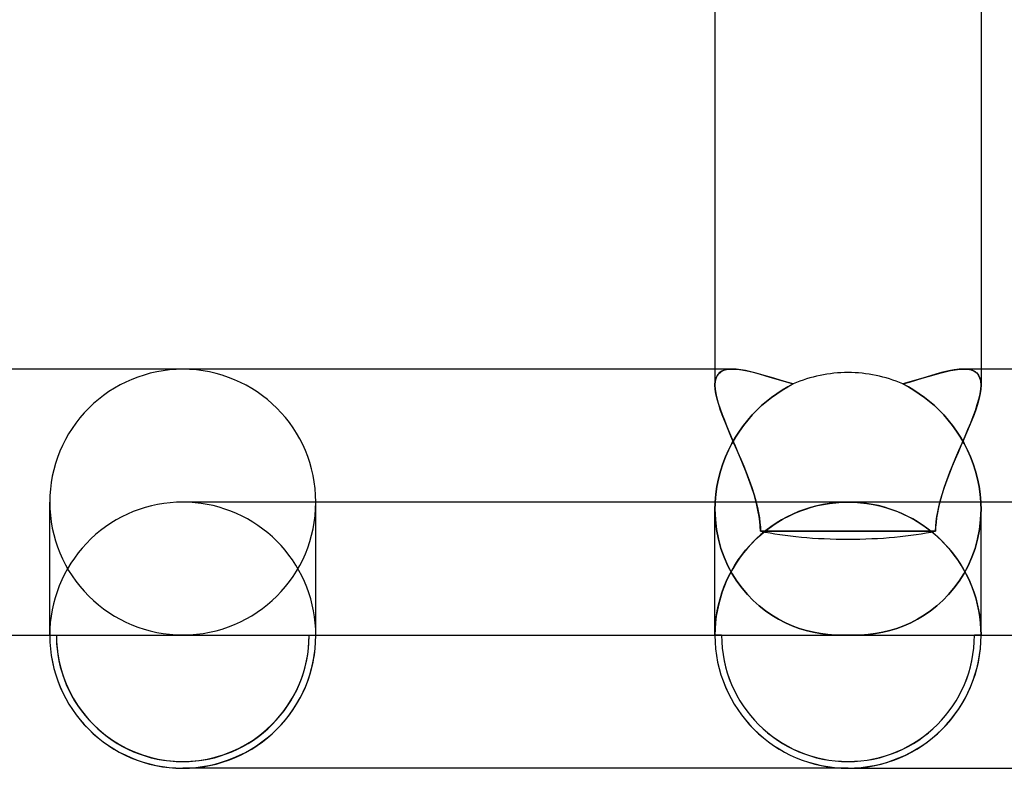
# Model space of a CAD drawing. Header units: millimetres. Extents: x -258 to 258, y -2 to 190.
# Tile 13 of 45: x -12 to 2, y -2 to 9. Entities that reach past the tile are written whole.
import ezdxf

# ---------------------------------------------------------------- set-up
doc = ezdxf.new("R2010")
doc.units = ezdxf.units.MM
doc.layers.add('HIDDEN', color=7, linetype='Continuous')
doc.layers.add('THICK', color=7, linetype='Continuous')

msp = doc.modelspace()

# ---------------------------------------------------------------- linework, layer by layer
at = {"layer": 'HIDDEN'}
for p, q in [((-2, 4), (-2, 3.76)), ((-1.801, 3.997), (-1.853, 3.986)), ((-1.808, 3.996), (-1.741, 4)), ((-1.742, 4), (-1.801, 3.997)), ((-1.741, 4), (-1.672, 3.997)), ((-1.672, 3.997), (-1.597, 3.987)), ((1.612, 3.989), (1.679, 3.997)), ((1.679, 3.997), (1.742, 4)), ((1.808, 3.996), (1.741, 4)), ((1.742, 4), (1.801, 3.997)), ((1.801, 3.997), (1.853, 3.986)), ((2, 4), (2, 3.76)), ((-1.984, 3.867), (-1.996, 3.817)), ((-1.995, 3.825), (-1.979, 3.88)), ((-1.963, 3.909), (-1.984, 3.867)), ((-1.979, 3.88), (-1.952, 3.925)), ((-1.935, 3.943), (-1.963, 3.909)), ((-1.952, 3.925), (-1.914, 3.959)), ((-1.898, 3.969), (-1.935, 3.943)), ((-1.914, 3.959), (-1.866, 3.982)), ((-1.853, 3.986), (-1.898, 3.969)), ((-1.866, 3.982), (-1.808, 3.996)), ((-1.597, 3.987), (-1.515, 3.971)), ((-1.515, 3.971), (-1.427, 3.951)), ((-1.427, 3.951), (-1.336, 3.926)), ((-1.336, 3.926), (-1.24, 3.899)), ((-1.24, 3.899), (-1.14, 3.869)), ((-1.14, 3.869), (-1.037, 3.839)), ((1.018, 3.833), (1.113, 3.861)), ((1.113, 3.861), (1.205, 3.889)), ((1.205, 3.889), (1.294, 3.915)), ((1.294, 3.915), (1.38, 3.938)), ((1.38, 3.938), (1.462, 3.959)), ((1.462, 3.959), (1.539, 3.976)), ((1.539, 3.976), (1.612, 3.989)), ((1.866, 3.982), (1.808, 3.996)), ((1.853, 3.986), (1.898, 3.969)), ((1.914, 3.959), (1.866, 3.982)), ((1.898, 3.969), (1.935, 3.943)), ((1.952, 3.925), (1.914, 3.959)), ((1.935, 3.943), (1.963, 3.909)), ((1.979, 3.88), (1.952, 3.925)), ((1.963, 3.909), (1.984, 3.867)), ((1.995, 3.825), (1.979, 3.88)), ((1.984, 3.867), (1.996, 3.817)), ((-2, 3.759), (-1.995, 3.825)), ((-1.996, 3.817), (-2, 3.76)), ((-2, 3.76), (-1.997, 3.699)), ((-1.996, 3.696), (-2, 3.759)), ((-1.037, 3.839), (-0.931, 3.807)), ((-0.907, 3.732), (-0.99, 3.683)), ((-0.931, 3.807), (-0.823, 3.777)), ((-0.823, 3.777), (-0.907, 3.732)), ((0.823, 3.777), (0.922, 3.805)), ((0.907, 3.732), (0.823, 3.777)), ((0.99, 3.683), (0.907, 3.732)), ((0.922, 3.805), (1.018, 3.833)), ((2, 3.759), (1.995, 3.825)), ((1.996, 3.817), (2, 3.76)), ((1.996, 3.696), (2, 3.759)), ((2, 3.76), (1.997, 3.699)), ((-1.997, 3.699), (-1.987, 3.633)), ((-1.985, 3.625), (-1.996, 3.696)), ((-1.987, 3.633), (-1.971, 3.562)), ((-1.968, 3.549), (-1.985, 3.625)), ((-1.971, 3.562), (-1.95, 3.485)), ((-1.148, 3.574), (-1.224, 3.514)), ((-1.07, 3.63), (-1.148, 3.574)), ((-0.99, 3.683), (-1.07, 3.63)), ((1.07, 3.63), (0.99, 3.683)), ((1.148, 3.574), (1.07, 3.63)), ((1.224, 3.514), (1.148, 3.574)), ((1.971, 3.562), (1.95, 3.485)), ((1.968, 3.549), (1.985, 3.625)), ((1.987, 3.633), (1.971, 3.562)), ((1.985, 3.625), (1.996, 3.696)), ((1.997, 3.699), (1.987, 3.633)), ((-1.944, 3.466), (-1.968, 3.549)), ((-1.95, 3.485), (-1.924, 3.404)), ((-1.915, 3.379), (-1.944, 3.466)), ((-1.924, 3.404), (-1.894, 3.319)), ((-1.298, 3.451), (-1.37, 3.382)), ((-1.224, 3.514), (-1.298, 3.451)), ((1.298, 3.451), (1.224, 3.514)), ((1.37, 3.382), (1.298, 3.451)), ((1.924, 3.404), (1.894, 3.319)), ((1.915, 3.379), (1.944, 3.466)), ((1.95, 3.485), (1.924, 3.404)), ((1.944, 3.466), (1.968, 3.549)), ((-1.882, 3.287), (-1.915, 3.379)), ((-1.894, 3.319), (-1.859, 3.23)), ((-1.844, 3.191), (-1.882, 3.287)), ((-1.44, 3.31), (-1.507, 3.233)), ((-1.37, 3.382), (-1.44, 3.31)), ((1.44, 3.31), (1.37, 3.382)), ((1.507, 3.233), (1.44, 3.31)), ((1.844, 3.191), (1.882, 3.287)), ((1.894, 3.319), (1.859, 3.23)), ((1.882, 3.287), (1.915, 3.379)), ((-1.859, 3.23), (-1.822, 3.138)), ((-1.803, 3.092), (-1.844, 3.191)), ((-1.822, 3.138), (-1.782, 3.043)), ((-1.572, 3.151), (-1.633, 3.066)), ((-1.507, 3.233), (-1.572, 3.151)), ((1.572, 3.151), (1.507, 3.233)), ((1.633, 3.066), (1.572, 3.151)), ((1.822, 3.138), (1.782, 3.043)), ((1.803, 3.092), (1.844, 3.191)), ((1.859, 3.23), (1.822, 3.138)), ((-1.759, 2.989), (-1.803, 3.092)), ((-1.782, 3.043), (-1.74, 2.946)), ((-1.714, 2.884), (-1.759, 2.989)), ((-1.692, 2.976), (-1.746, 2.881)), ((-1.633, 3.066), (-1.692, 2.976)), ((1.692, 2.976), (1.633, 3.066)), ((1.746, 2.881), (1.692, 2.976)), ((1.714, 2.884), (1.759, 2.989)), ((1.782, 3.043), (1.74, 2.946)), ((1.759, 2.989), (1.803, 3.092)), ((-1.746, 2.881), (-1.796, 2.783)), ((-1.74, 2.946), (-1.697, 2.847)), ((-1.667, 2.778), (-1.714, 2.884)), ((-1.697, 2.847), (-1.654, 2.746)), ((1.697, 2.847), (1.654, 2.746)), ((1.667, 2.778), (1.714, 2.884)), ((1.74, 2.946), (1.697, 2.847)), ((1.796, 2.783), (1.746, 2.881)), ((-1.842, 2.68), (-1.883, 2.574)), ((-1.796, 2.783), (-1.842, 2.68)), ((-1.621, 2.67), (-1.667, 2.778)), ((-1.654, 2.746), (-1.61, 2.644)), ((-1.575, 2.561), (-1.621, 2.67)), ((1.575, 2.561), (1.621, 2.67)), ((1.654, 2.746), (1.61, 2.644)), ((1.621, 2.67), (1.667, 2.778)), ((1.842, 2.68), (1.796, 2.783)), ((1.883, 2.574), (1.842, 2.68)), ((-1.883, 2.574), (-1.918, 2.465)), ((-1.61, 2.644), (-1.567, 2.541)), ((-1.531, 2.451), (-1.575, 2.561)), ((-1.567, 2.541), (-1.525, 2.436)), ((1.567, 2.541), (1.525, 2.436)), ((1.531, 2.451), (1.575, 2.561)), ((1.61, 2.644), (1.567, 2.541)), ((1.918, 2.465), (1.883, 2.574)), ((-1.918, 2.465), (-1.947, 2.352)), ((-1.489, 2.341), (-1.531, 2.451)), ((-1.525, 2.436), (-1.485, 2.33)), ((1.525, 2.436), (1.485, 2.33)), ((1.489, 2.341), (1.531, 2.451)), ((1.947, 2.352), (1.918, 2.465)), ((-1.971, 2.236), (-1.987, 2.119)), ((-1.947, 2.352), (-1.971, 2.236)), ((-1.449, 2.229), (-1.489, 2.341)), ((-1.485, 2.33), (-1.446, 2.221)), ((-1.413, 2.115), (-1.449, 2.229)), ((-1.446, 2.221), (-1.411, 2.111)), ((1.446, 2.221), (1.411, 2.111)), ((1.413, 2.115), (1.449, 2.229)), ((1.485, 2.33), (1.446, 2.221)), ((1.449, 2.229), (1.489, 2.341)), ((1.971, 2.236), (1.947, 2.352)), ((1.987, 2.119), (1.971, 2.236)), ((-1.987, 2.119), (-1.997, 2)), ((-1.38, 2), (-1.413, 2.115)), ((-1.411, 2.111), (-1.38, 2)), ((1.38, 2), (1.413, 2.115)), ((1.411, 2.111), (1.38, 2)), ((1.997, 2), (1.987, 2.119)), ((-9.907, 1.998), (-10, 2)), ((-9.815, 1.991), (-9.907, 1.998)), ((-9.723, 1.981), (-9.815, 1.991)), ((-9.632, 1.966), (-9.723, 1.981)), ((-9.542, 1.947), (-9.632, 1.966)), ((-9.453, 1.924), (-9.542, 1.947)), ((-8, 0), (-8, 2)), ((-2, 1.928), (-1.999, 1.946)), ((-1.999, 1.946), (-2, 1.928)), ((-2, 1.91), (-2, 1.928)), ((-2, 1.928), (-2, 1.91)), ((-1.999, 1.964), (-1.998, 1.982)), ((-1.998, 1.982), (-1.999, 1.964)), ((-1.999, 1.946), (-1.999, 1.964)), ((-1.999, 1.964), (-1.999, 1.946)), ((-1.998, 1.982), (-1.997, 2)), ((-1.997, 2), (-1.998, 1.982)), ((-1.38, 2), (-1.36, 1.917)), ((-1.363, 1.928), (-1.38, 2)), ((-1.348, 1.855), (-1.363, 1.928)), ((-0.471, 1.944), (-0.563, 1.919)), ((-0.547, 1.924), (-0.458, 1.947)), ((-0.378, 1.964), (-0.471, 1.944)), ((-0.458, 1.947), (-0.368, 1.966)), ((-0.284, 1.98), (-0.378, 1.964)), ((-0.368, 1.966), (-0.277, 1.981)), ((-0.19, 1.991), (-0.284, 1.98)), ((-0.277, 1.981), (-0.185, 1.991)), ((-0.095, 1.998), (-0.19, 1.991)), ((-0.185, 1.991), (-0.092, 1.998)), ((0, 2), (-0.095, 1.998)), ((-0.092, 1.998), (0, 2)), ((0.092, 1.998), (0, 2)), ((10, 2), (0, 2)), ((0.185, 1.991), (0.092, 1.998)), ((0.277, 1.981), (0.185, 1.991)), ((0.368, 1.966), (0.277, 1.981)), ((0.458, 1.947), (0.368, 1.966)), ((0.547, 1.924), (0.458, 1.947)), ((1.348, 1.855), (1.363, 1.928)), ((1.38, 2), (1.36, 1.917)), ((1.363, 1.928), (1.38, 2)), ((1.998, 1.982), (1.997, 2)), ((1.999, 1.964), (1.998, 1.982)), ((1.999, 1.946), (1.999, 1.964)), ((2, 1.928), (1.999, 1.946)), ((2, 1.91), (2, 1.928)), ((-9.365, 1.896), (-9.453, 1.924)), ((-9.278, 1.865), (-9.365, 1.896)), ((-9.192, 1.83), (-9.278, 1.865)), ((-9.108, 1.79), (-9.192, 1.83)), ((-9.027, 1.747), (-9.108, 1.79)), ((-2, 1.892), (-2, 1.91)), ((-2, 1.91), (-2, 1.892)), ((-2, 0), (-2, 1.894)), ((-1.994, 1.74), (-2, 1.892)), ((-2, 1.892), (-1.994, 1.74)), ((-1.36, 1.917), (-1.344, 1.838)), ((-1.335, 1.782), (-1.348, 1.855)), ((-1.344, 1.838), (-1.332, 1.763)), ((-1.325, 1.709), (-1.335, 1.782)), ((-0.916, 1.778), (-1, 1.732)), ((-0.973, 1.747), (-0.891, 1.79)), ((-0.831, 1.819), (-0.916, 1.778)), ((-0.891, 1.79), (-0.808, 1.83)), ((-0.743, 1.857), (-0.831, 1.819)), ((-0.808, 1.83), (-0.722, 1.865)), ((-0.654, 1.89), (-0.743, 1.857)), ((-0.722, 1.865), (-0.635, 1.896)), ((-0.563, 1.919), (-0.654, 1.89)), ((-0.635, 1.896), (-0.547, 1.924)), ((0.635, 1.896), (0.547, 1.924)), ((0.722, 1.865), (0.635, 1.896)), ((0.808, 1.83), (0.722, 1.865)), ((0.891, 1.79), (0.808, 1.83)), ((0.973, 1.747), (0.891, 1.79)), ((1.325, 1.709), (1.335, 1.782)), ((1.344, 1.838), (1.332, 1.763)), ((1.335, 1.782), (1.348, 1.855)), ((1.36, 1.917), (1.344, 1.838)), ((2, 1.892), (1.994, 1.74)), ((1.994, 1.74), (2, 1.892)), ((2, 1.892), (2, 1.91)), ((-8.947, 1.701), (-9.027, 1.747)), ((-8.87, 1.65), (-8.947, 1.701)), ((-8.795, 1.596), (-8.87, 1.65)), ((-1.977, 1.591), (-1.994, 1.74)), ((-1.994, 1.74), (-1.977, 1.591)), ((-1.332, 1.763), (-1.323, 1.693)), ((-1.318, 1.637), (-1.325, 1.709)), ((-1.323, 1.693), (-1.317, 1.626)), ((-1.314, 1.565), (-1.318, 1.637)), ((-1.16, 1.629), (-1.236, 1.572)), ((-1.205, 1.596), (-1.13, 1.65)), ((-1.081, 1.683), (-1.16, 1.629)), ((-1.13, 1.65), (-1.053, 1.701)), ((-1, 1.732), (-1.081, 1.683)), ((-1.053, 1.701), (-0.973, 1.747)), ((1.053, 1.701), (0.973, 1.747)), ((1.13, 1.65), (1.053, 1.701)), ((1.205, 1.596), (1.13, 1.65)), ((1.314, 1.565), (1.318, 1.637)), ((1.323, 1.693), (1.317, 1.626)), ((1.318, 1.637), (1.325, 1.709)), ((1.332, 1.763), (1.323, 1.693)), ((1.994, 1.74), (1.977, 1.591)), ((1.977, 1.591), (1.994, 1.74)), ((-8.722, 1.539), (-8.795, 1.596)), ((-8.653, 1.478), (-8.722, 1.539)), ((-1.948, 1.445), (-1.977, 1.591)), ((-1.977, 1.591), (-1.948, 1.445)), ((-1.309, 1.512), (-1.38, 1.447)), ((-1.347, 1.478), (-1.277, 1.539)), ((-1.317, 1.626), (-1.314, 1.565)), ((-1.314, 1.565), (-0.874, 1.565)), ((-0.874, 1.565), (-1.314, 1.565)), ((-1.236, 1.572), (-1.309, 1.512)), ((-1.277, 1.539), (-1.205, 1.596)), ((-0.874, 1.565), (-0.436, 1.566)), ((-0.436, 1.566), (-0.874, 1.565)), ((-0.436, 1.566), (0, 1.566)), ((0, 1.566), (-0.436, 1.566)), ((0, 1.566), (0.436, 1.566)), ((0.436, 1.566), (0, 1.566)), ((0.436, 1.566), (0.874, 1.565)), ((0.874, 1.565), (0.436, 1.566)), ((0.874, 1.565), (1.314, 1.565)), ((1.314, 1.565), (0.874, 1.565)), ((1.277, 1.539), (1.205, 1.596)), ((1.347, 1.478), (1.277, 1.539)), ((1.317, 1.626), (1.314, 1.565)), ((1.977, 1.591), (1.948, 1.445)), ((1.948, 1.445), (1.977, 1.591)), ((-8.586, 1.415), (-8.653, 1.478)), ((-8.522, 1.348), (-8.586, 1.415)), ((-8.461, 1.278), (-8.522, 1.348)), ((-1.91, 1.305), (-1.948, 1.445)), ((-1.948, 1.445), (-1.91, 1.305)), ((-1.539, 1.278), (-1.478, 1.348)), ((-1.447, 1.38), (-1.511, 1.31)), ((-1.478, 1.348), (-1.414, 1.415)), ((-1.38, 1.447), (-1.447, 1.38)), ((-1.414, 1.415), (-1.347, 1.478)), ((1.414, 1.415), (1.347, 1.478)), ((1.478, 1.348), (1.414, 1.415)), ((1.539, 1.278), (1.478, 1.348)), ((1.948, 1.445), (1.91, 1.305)), ((1.91, 1.305), (1.948, 1.445)), ((-8.404, 1.205), (-8.461, 1.278)), ((-8.35, 1.131), (-8.404, 1.205)), ((-1.862, 1.171), (-1.91, 1.305)), ((-1.91, 1.305), (-1.862, 1.171)), ((-1.65, 1.131), (-1.596, 1.205)), ((-1.572, 1.236), (-1.629, 1.16)), ((-1.596, 1.205), (-1.539, 1.278)), ((-1.511, 1.31), (-1.572, 1.236)), ((1.596, 1.205), (1.539, 1.278)), ((1.65, 1.131), (1.596, 1.205)), ((1.91, 1.305), (1.862, 1.171)), ((1.862, 1.171), (1.91, 1.305)), ((-8.3, 1.053), (-8.35, 1.131)), ((-8.253, 0.974), (-8.3, 1.053)), ((-1.805, 1.044), (-1.862, 1.171)), ((-1.862, 1.171), (-1.805, 1.044)), ((-1.741, 0.924), (-1.805, 1.044)), ((-1.805, 1.044), (-1.741, 0.924)), ((-1.747, 0.974), (-1.7, 1.053)), ((-1.682, 1.082), (-1.732, 1)), ((-1.7, 1.053), (-1.65, 1.131)), ((-1.629, 1.16), (-1.682, 1.082)), ((1.7, 1.053), (1.65, 1.131)), ((1.747, 0.974), (1.7, 1.053)), ((1.805, 1.044), (1.741, 0.924)), ((1.741, 0.924), (1.805, 1.044)), ((1.862, 1.171), (1.805, 1.044)), ((1.805, 1.044), (1.862, 1.171)), ((-8.21, 0.892), (-8.253, 0.974)), ((-8.171, 0.808), (-8.21, 0.892)), ((-1.829, 0.808), (-1.79, 0.892)), ((-1.777, 0.917), (-1.819, 0.831)), ((-1.79, 0.892), (-1.747, 0.974)), ((-1.732, 1), (-1.777, 0.917)), ((-1.67, 0.812), (-1.741, 0.924)), ((-1.741, 0.924), (-1.67, 0.812)), ((1.741, 0.924), (1.67, 0.812)), ((1.67, 0.812), (1.741, 0.924)), ((1.79, 0.892), (1.747, 0.974)), ((1.829, 0.808), (1.79, 0.892)), ((-8.135, 0.723), (-8.171, 0.808)), ((-1.857, 0.743), (-1.89, 0.654)), ((-1.865, 0.723), (-1.829, 0.808)), ((-1.819, 0.831), (-1.857, 0.743)), ((-1.593, 0.708), (-1.67, 0.812)), ((-1.67, 0.812), (-1.593, 0.708)), ((1.67, 0.812), (1.593, 0.708)), ((1.593, 0.708), (1.67, 0.812)), ((1.865, 0.723), (1.829, 0.808)), ((-8.104, 0.636), (-8.135, 0.723)), ((-8.076, 0.547), (-8.104, 0.636)), ((-1.924, 0.548), (-1.896, 0.636)), ((-1.89, 0.654), (-1.919, 0.564)), ((-1.896, 0.636), (-1.865, 0.723)), ((-1.511, 0.611), (-1.593, 0.708)), ((-1.593, 0.708), (-1.511, 0.611)), ((-1.424, 0.522), (-1.511, 0.611)), ((-1.511, 0.611), (-1.424, 0.522)), ((1.511, 0.611), (1.424, 0.522)), ((1.424, 0.522), (1.511, 0.611)), ((1.593, 0.708), (1.511, 0.611)), ((1.511, 0.611), (1.593, 0.708)), ((1.896, 0.636), (1.865, 0.723)), ((1.924, 0.548), (1.896, 0.636)), ((-8.053, 0.458), (-8.076, 0.547)), ((-8.034, 0.368), (-8.053, 0.458)), ((-1.966, 0.368), (-1.947, 0.458)), ((-1.944, 0.472), (-1.964, 0.379)), ((-1.947, 0.458), (-1.924, 0.548)), ((-1.919, 0.564), (-1.944, 0.472)), ((-1.333, 0.441), (-1.424, 0.522)), ((-1.424, 0.522), (-1.333, 0.441)), ((1.424, 0.522), (1.333, 0.441)), ((1.333, 0.441), (1.424, 0.522)), ((1.947, 0.458), (1.924, 0.548)), ((1.966, 0.368), (1.947, 0.458)), ((-8.019, 0.277), (-8.034, 0.368)), ((-1.981, 0.277), (-1.966, 0.368)), ((-1.964, 0.379), (-1.98, 0.285)), ((-1.239, 0.367), (-1.333, 0.441)), ((-1.333, 0.441), (-1.239, 0.367)), ((-1.143, 0.3), (-1.239, 0.367)), ((-1.239, 0.367), (-1.143, 0.3)), ((-1.043, 0.241), (-1.143, 0.3)), ((-1.143, 0.3), (-1.043, 0.241)), ((1.143, 0.3), (1.043, 0.241)), ((1.043, 0.241), (1.143, 0.3)), ((1.239, 0.367), (1.143, 0.3)), ((1.143, 0.3), (1.239, 0.367)), ((1.333, 0.441), (1.239, 0.367)), ((1.239, 0.367), (1.333, 0.441)), ((1.981, 0.277), (1.966, 0.368)), ((-8.009, 0.185), (-8.019, 0.277)), ((-8.002, 0.093), (-8.009, 0.185)), ((-1.991, 0.191), (-1.998, 0.095)), ((-1.998, 0.093), (-1.991, 0.185)), ((-1.98, 0.285), (-1.991, 0.191)), ((-1.991, 0.185), (-1.981, 0.277)), ((-0.942, 0.188), (-1.043, 0.241)), ((-1.043, 0.241), (-0.942, 0.188)), ((-0.838, 0.142), (-0.942, 0.188)), ((-0.942, 0.188), (-0.838, 0.142)), ((0.942, 0.188), (0.838, 0.142)), ((0.838, 0.142), (0.942, 0.188)), ((1.043, 0.241), (0.942, 0.188)), ((0.942, 0.188), (1.043, 0.241)), ((1.991, 0.185), (1.981, 0.277)), ((1.998, 0.093), (1.991, 0.185)), ((-8, 0), (-8.002, 0.093)), ((-1.998, 0.095), (-2, 0)), ((-2, 0), (-1.998, 0.093)), ((-0.734, 0.103), (-0.838, 0.142)), ((-0.838, 0.142), (-0.734, 0.103)), ((-0.628, 0.07), (-0.734, 0.103)), ((-0.734, 0.103), (-0.628, 0.07)), ((-0.521, 0.044), (-0.628, 0.07)), ((-0.628, 0.07), (-0.521, 0.044)), ((-0.413, 0.024), (-0.521, 0.044)), ((-0.521, 0.044), (-0.413, 0.024)), ((-0.304, 0.01), (-0.413, 0.024)), ((-0.413, 0.024), (-0.304, 0.01)), ((-0.195, 0.002), (-0.304, 0.01)), ((-0.304, 0.01), (-0.195, 0.002)), ((-0.086, 0), (-0.195, 0.002)), ((-0.195, 0.002), (-0.086, 0)), ((-0.072, 0), (-0.086, 0)), ((-0.086, 0), (-0.072, 0)), ((-0.057, 0.001), (-0.072, 0)), ((-0.072, 0), (-0.057, 0.001)), ((-0.043, 0.001), (-0.057, 0.001)), ((-0.057, 0.001), (-0.043, 0.001)), ((-0.029, 0.002), (-0.043, 0.001)), ((-0.043, 0.001), (-0.029, 0.002)), ((-0.014, 0.002), (-0.029, 0.002)), ((-0.029, 0.002), (-0.014, 0.002)), ((0, 0.003), (-0.014, 0.002)), ((-0.014, 0.002), (0, 0.003)), ((0.014, 0.002), (0, 0.003)), ((0, 0.003), (0.014, 0.002)), ((0.029, 0.002), (0.014, 0.002)), ((0.014, 0.002), (0.029, 0.002)), ((0.043, 0.001), (0.029, 0.002)), ((0.029, 0.002), (0.043, 0.001)), ((0.057, 0.001), (0.043, 0.001)), ((0.043, 0.001), (0.057, 0.001)), ((0.072, 0), (0.057, 0.001)), ((0.057, 0.001), (0.072, 0)), ((0.086, 0), (0.072, 0)), ((0.072, 0), (0.086, 0)), ((0.195, 0.002), (0.086, 0)), ((0.086, 0), (0.195, 0.002)), ((0.304, 0.01), (0.195, 0.002)), ((0.195, 0.002), (0.304, 0.01)), ((0.413, 0.024), (0.304, 0.01)), ((0.304, 0.01), (0.413, 0.024)), ((0.521, 0.044), (0.413, 0.024)), ((0.413, 0.024), (0.521, 0.044)), ((0.628, 0.07), (0.521, 0.044)), ((0.521, 0.044), (0.628, 0.07)), ((0.734, 0.103), (0.628, 0.07)), ((0.628, 0.07), (0.734, 0.103)), ((0.838, 0.142), (0.734, 0.103)), ((0.734, 0.103), (0.838, 0.142)), ((2, 0), (1.998, 0.093)), ((-12, 0), (-11.9, 0)), ((-11.9, 0), (-8.1, 0)), ((-8.1, 0), (-8, 0)), ((-8, 0), (-2, 0)), ((-1.9, 0), (-2, 0)), ((-2, 0), (-1.9, 0)), ((-1.9, 0), (-0.106, 0)), ((0.106, 0), (1.9, 0)), ((2, 0), (1.9, 0)), ((1.9, 0), (2, 0))]:
    msp.add_line(p, q, dxfattribs=at)
for centre, radius, start, end in [((-10, 0), 1.9, 180, 0), ((-10, 0), 2, 270, 0), ((0, 0), 2, 180, 270), ((0, 0), 1.9, 180, 0), ((0, 0), 1.9, 180, 0), ((0, 0), 2, 180, 270)]:
    msp.add_arc(centre, radius, start, end, dxfattribs=at)
for centre, major_axis, ratio, start_param, end_param in [((0, 2.028), (2, 0), 0.959444, 1.570796, 1.994789), ((0, 2.028), (2, 0), 0.959444, 1.146803, 1.570796), ((-10, 2), (2, 0), 0.998223, -3.141593, -1.570796), ((-10, 2), (2, 0), 0.998223, -1.570796, 0), ((0, 1.938), (-2, 0), 0.247435, 0.854248, 1.570796), ((0, 1.938), (-2, 0), 0.247435, 1.570796, 2.287345), ((-10, 0), (-2, 0), 0.998223, 0, 1.570796), ((-10, 0), (-1.9, 0), 0.998223, 0, 3.141593), ((0, 0), (-2, 0), 0.998581, 0, 1.570796), ((0, 0), (1.9, 0), 0.998581, 3.141593, 6.283185), ((0, 0), (1.9, 0), 0.998581, 3.141593, 6.283185), ((-10, 0), (-2, 0), 0.998223, 1.570796, 3.141593), ((0, 0), (-2, 0), 0.998581, 1.570796, 3.141593)]:
    msp.add_ellipse(centre, major_axis=major_axis, ratio=ratio, start_param=start_param, end_param=end_param, dxfattribs=at)
at = {"layer": 'THICK'}
for p, q in [((-2, 9.716), (-2, 4)), ((2, 9.716), (2, 4)), ((-1.742, 4), (-212.993, 4)), ((-1.679, 3.997), (-1.742, 4)), ((-1.612, 3.989), (-1.679, 3.997)), ((1.672, 3.997), (1.597, 3.987)), ((1.741, 4), (1.672, 3.997)), ((212.993, 4), (1.742, 4)), ((-1.539, 3.976), (-1.612, 3.989)), ((-1.462, 3.959), (-1.539, 3.976)), ((-1.38, 3.938), (-1.462, 3.959)), ((-1.294, 3.915), (-1.38, 3.938)), ((-1.205, 3.889), (-1.294, 3.915)), ((-1.113, 3.861), (-1.205, 3.889)), ((-1.018, 3.833), (-1.113, 3.861)), ((1.14, 3.869), (1.037, 3.839)), ((1.24, 3.899), (1.14, 3.869)), ((1.336, 3.926), (1.24, 3.899)), ((1.427, 3.951), (1.336, 3.926)), ((1.515, 3.971), (1.427, 3.951)), ((1.597, 3.987), (1.515, 3.971)), ((-0.922, 3.805), (-1.018, 3.833)), ((-0.99, 3.683), (-0.907, 3.732)), ((-0.823, 3.777), (-0.922, 3.805)), ((-0.907, 3.732), (-0.823, 3.777)), ((0.931, 3.807), (0.823, 3.777)), ((0.823, 3.777), (0.907, 3.732)), ((0.907, 3.732), (0.99, 3.683)), ((1.037, 3.839), (0.931, 3.807)), ((-1.224, 3.514), (-1.148, 3.574)), ((-1.148, 3.574), (-1.07, 3.63)), ((-1.07, 3.63), (-0.99, 3.683)), ((0.99, 3.683), (1.07, 3.63)), ((1.07, 3.63), (1.148, 3.574)), ((1.148, 3.574), (1.224, 3.514)), ((-1.37, 3.382), (-1.298, 3.451)), ((-1.298, 3.451), (-1.224, 3.514)), ((1.224, 3.514), (1.298, 3.451)), ((1.298, 3.451), (1.37, 3.382)), ((-1.507, 3.233), (-1.44, 3.31)), ((-1.44, 3.31), (-1.37, 3.382)), ((1.37, 3.382), (1.44, 3.31)), ((1.44, 3.31), (1.507, 3.233)), ((-1.633, 3.066), (-1.572, 3.151)), ((-1.572, 3.151), (-1.507, 3.233)), ((1.507, 3.233), (1.572, 3.151)), ((1.572, 3.151), (1.633, 3.066)), ((-1.746, 2.881), (-1.692, 2.976)), ((-1.692, 2.976), (-1.633, 3.066)), ((1.633, 3.066), (1.692, 2.976)), ((1.692, 2.976), (1.746, 2.881)), ((-1.796, 2.783), (-1.746, 2.881)), ((1.746, 2.881), (1.796, 2.783)), ((-1.883, 2.574), (-1.842, 2.68)), ((-1.842, 2.68), (-1.796, 2.783)), ((1.796, 2.783), (1.842, 2.68)), ((1.842, 2.68), (1.883, 2.574)), ((-1.918, 2.465), (-1.883, 2.574)), ((1.883, 2.574), (1.918, 2.465)), ((-1.947, 2.352), (-1.918, 2.465)), ((1.918, 2.465), (1.947, 2.352)), ((-1.987, 2.119), (-1.971, 2.236)), ((-1.971, 2.236), (-1.947, 2.352)), ((1.947, 2.352), (1.971, 2.236)), ((1.971, 2.236), (1.987, 2.119)), ((-1.997, 2), (-1.987, 2.119)), ((1.987, 2.119), (1.997, 2)), ((-12, 0), (-12, 2)), ((-10.471, 1.944), (-10.563, 1.919)), ((-10.378, 1.964), (-10.471, 1.944)), ((-10.284, 1.98), (-10.378, 1.964)), ((-10.19, 1.991), (-10.284, 1.98)), ((-10.095, 1.998), (-10.19, 1.991)), ((-10, 2), (-10.095, 1.998)), ((0, 2), (-10, 2)), ((0, 2), (0.095, 1.998)), ((0.095, 1.998), (0.19, 1.991)), ((0.19, 1.991), (0.284, 1.98)), ((0.284, 1.98), (0.378, 1.964)), ((0.378, 1.964), (0.471, 1.944)), ((0.471, 1.944), (0.563, 1.919)), ((1.997, 2), (1.998, 1.982)), ((1.998, 1.982), (1.999, 1.964)), ((1.999, 1.964), (1.999, 1.946)), ((1.999, 1.946), (2, 1.928)), ((2, 1.928), (2, 1.91)), ((-10.916, 1.778), (-11, 1.732)), ((-10.831, 1.819), (-10.916, 1.778)), ((-10.743, 1.857), (-10.831, 1.819)), ((-10.654, 1.89), (-10.743, 1.857)), ((-10.563, 1.919), (-10.654, 1.89)), ((0.563, 1.919), (0.654, 1.89)), ((0.654, 1.89), (0.743, 1.857)), ((0.743, 1.857), (0.831, 1.819)), ((0.831, 1.819), (0.916, 1.778)), ((0.916, 1.778), (1, 1.732)), ((2, 1.91), (2, 1.892)), ((2, 0), (2, 1.894)), ((-11.16, 1.629), (-11.236, 1.572)), ((-11.081, 1.682), (-11.16, 1.629)), ((-11, 1.732), (-11.081, 1.682)), ((1, 1.732), (1.081, 1.683)), ((1.081, 1.683), (1.16, 1.629)), ((1.16, 1.629), (1.236, 1.572)), ((-11.31, 1.512), (-11.38, 1.447)), ((-11.236, 1.572), (-11.31, 1.512)), ((1.236, 1.572), (1.309, 1.512)), ((1.309, 1.512), (1.38, 1.447)), ((-11.448, 1.38), (-11.512, 1.31)), ((-11.38, 1.447), (-11.448, 1.38)), ((1.38, 1.447), (1.447, 1.38)), ((1.447, 1.38), (1.511, 1.31)), ((-11.572, 1.236), (-11.629, 1.16)), ((-11.512, 1.31), (-11.572, 1.236)), ((1.511, 1.31), (1.572, 1.236)), ((1.572, 1.236), (1.629, 1.16)), ((-11.682, 1.081), (-11.732, 1)), ((-11.629, 1.16), (-11.682, 1.081)), ((1.629, 1.16), (1.682, 1.082)), ((1.682, 1.082), (1.732, 1)), ((-11.778, 0.917), (-11.819, 0.831)), ((-11.732, 1), (-11.778, 0.917)), ((1.732, 1), (1.777, 0.917)), ((1.777, 0.917), (1.819, 0.831)), ((-11.857, 0.743), (-11.89, 0.654)), ((-11.819, 0.831), (-11.857, 0.743)), ((1.819, 0.831), (1.857, 0.743)), ((1.857, 0.743), (1.89, 0.654)), ((-11.89, 0.654), (-11.919, 0.563)), ((1.89, 0.654), (1.919, 0.564)), ((-11.944, 0.472), (-11.964, 0.379)), ((-11.919, 0.563), (-11.944, 0.472)), ((1.919, 0.564), (1.944, 0.472)), ((1.944, 0.472), (1.964, 0.379)), ((-11.964, 0.379), (-11.98, 0.285)), ((1.964, 0.379), (1.98, 0.285)), ((-11.991, 0.191), (-11.998, 0.095)), ((-11.98, 0.285), (-11.991, 0.191)), ((1.98, 0.285), (1.991, 0.191)), ((1.991, 0.191), (1.998, 0.095)), ((-33.366, 0), (-12, 0)), ((-11.998, 0.095), (-12, 0)), ((1.998, 0.095), (2, 0)), ((2, 0), (24.113, 0)), ((0, -2), (-10, -2)), ((0, -2), (10, -2))]:
    msp.add_line(p, q, dxfattribs=at)
for centre, start, end in [((-10, 0), 180, 270), ((0, 0), 270, 0)]:
    msp.add_arc(centre, 2, start, end, dxfattribs=at)
for centre, major_axis, ratio, start_param, end_param in [((-10, 2), (2, 0), 0.998223, 1.570796, 3.141593), ((-10, 2), (2, 0), 0.998223, 0, 1.570796), ((0, 2.028), (-2, 0), 0.959444, -1.570796, -1.146803), ((0, 2.028), (-2, 0), 0.959444, -1.994789, -1.570796)]:
    msp.add_ellipse(centre, major_axis=major_axis, ratio=ratio, start_param=start_param, end_param=end_param, dxfattribs=at)

doc.saveas('drawing.dxf')
